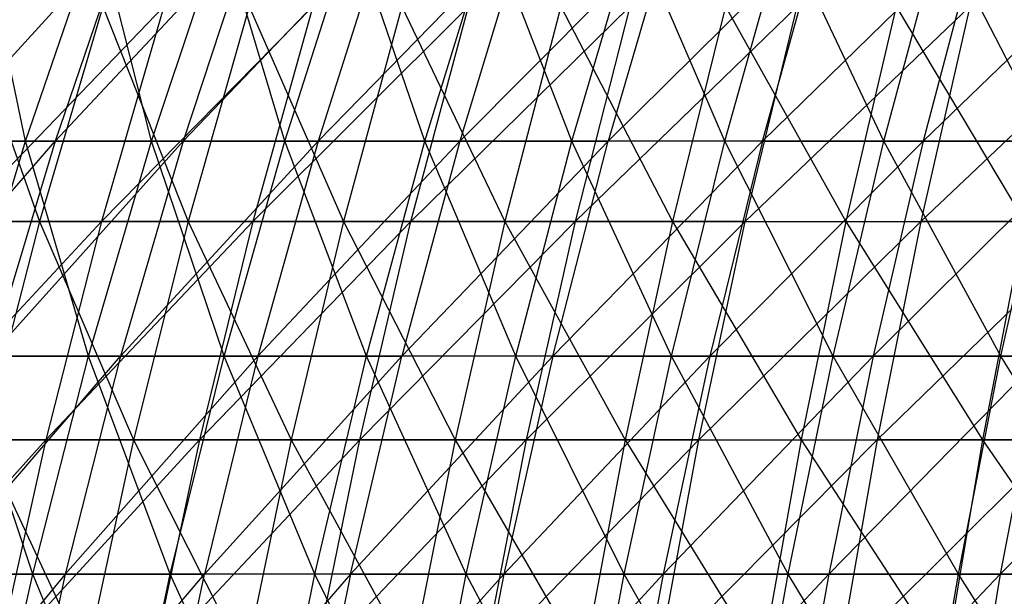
# Model space of a CAD drawing. Extents: x -125 to 125, y -143 to 0.
# Tile 191 of 256: x -42 to -31, y -66 to -60. Entities that reach past the tile are written whole.
import ezdxf

# ---------------------------------------------------------------- set-up
doc = ezdxf.new("R2010")
doc.units = 0
doc.header["$LTSCALE"] = 25.4
doc.layers.get('0').update_dxf_attribs({"linetype": 'CONTINUOUS'})

# ---------------------------------------------------------------- blocks, each defined once
blk = doc.blocks.new('NL2500027000_STL_3')
at = {"color": 0}
for p, q in [((-43.079, -61.081, -29.114), (-40.986, -58.784, -30.385)), ((-43.079, -61.081, -29.114), (-40.986, -58.784, -30.385)), ((-42.092, -61.081, 30.524), (-42.571, -58.784, 28.122)), ((-42.092, -61.081, 30.524), (-42.571, -58.784, 28.122)), ((-42.092, -61.081, 30.524), (-41.304, -58.784, 29.952)), ((-42.092, -61.081, 30.524), (-41.304, -58.784, 29.952)), ((-40.986, -58.784, -30.385), (-41.768, -61.081, -30.965)), ((-41.768, -61.081, -30.965), (-39.622, -58.784, -32.144)), ((-40.986, -58.784, -30.385), (-41.768, -61.081, -30.965)), ((-41.768, -61.081, -30.965), (-39.622, -58.784, -32.144)), ((-40.72, -61.081, 32.331), (-41.304, -58.784, 29.952)), ((-40.72, -61.081, 32.331), (-41.304, -58.784, 29.952)), ((-40.72, -61.081, 32.331), (-39.958, -58.784, 31.726)), ((-40.72, -61.081, 32.331), (-39.958, -58.784, 31.726)), ((-39.622, -58.784, -32.144), (-40.378, -61.081, -32.757)), ((-40.378, -61.081, -32.757), (-38.182, -58.784, -33.842)), ((-39.622, -58.784, -32.144), (-40.378, -61.081, -32.757)), ((-40.378, -61.081, -32.757), (-38.182, -58.784, -33.842)), ((-39.271, -61.081, 34.076), (-39.958, -58.784, 31.726)), ((-39.271, -61.081, 34.076), (-39.958, -58.784, 31.726)), ((-39.271, -61.081, 34.076), (-38.536, -58.784, 33.438)), ((-39.271, -61.081, 34.076), (-38.536, -58.784, 33.438)), ((-38.182, -58.784, -33.842), (-38.911, -61.081, -34.488)), ((-38.911, -61.081, -34.488), (-36.67, -58.784, -35.475)), ((-38.182, -58.784, -33.842), (-38.911, -61.081, -34.488)), ((-38.911, -61.081, -34.488), (-36.67, -58.784, -35.475)), ((-37.748, -61.081, 35.757), (-38.536, -58.784, 33.438)), ((-37.748, -61.081, 35.757), (-38.536, -58.784, 33.438)), ((-37.748, -61.081, 35.757), (-37.041, -58.784, 35.087)), ((-37.748, -61.081, 35.757), (-37.041, -58.784, 35.087)), ((-35.087, -58.784, -37.041), (-37.369, -61.081, -36.152)), ((-36.67, -58.784, -35.475), (-37.369, -61.081, -36.152)), ((-35.087, -58.784, -37.041), (-37.369, -61.081, -36.152)), ((-36.67, -58.784, -35.475), (-37.369, -61.081, -36.152)), ((-36.152, -61.081, 37.369), (-37.041, -58.784, 35.087)), ((-36.152, -61.081, 37.369), (-37.041, -58.784, 35.087)), ((-36.152, -61.081, 37.369), (-35.475, -58.784, 36.67)), ((-36.152, -61.081, 37.369), (-35.475, -58.784, 36.67)), ((-35.087, -58.784, -37.041), (-35.757, -61.081, -37.748)), ((-35.757, -61.081, -37.748), (-33.438, -58.784, -38.536)), ((-35.087, -58.784, -37.041), (-35.757, -61.081, -37.748)), ((-35.757, -61.081, -37.748), (-33.438, -58.784, -38.536)), ((-34.488, -61.081, 38.911), (-35.475, -58.784, 36.67)), ((-34.488, -61.081, 38.911), (-35.475, -58.784, 36.67)), ((-34.488, -61.081, 38.911), (-33.842, -58.784, 38.182)), ((-34.488, -61.081, 38.911), (-33.842, -58.784, 38.182)), ((-31.726, -58.784, -39.958), (-34.076, -61.081, -39.271)), ((-34.076, -61.081, -39.271), (-33.438, -58.784, -38.536)), ((-34.076, -61.081, -39.271), (-33.438, -58.784, -38.536)), ((-31.726, -58.784, -39.958), (-34.076, -61.081, -39.271)), ((-32.757, -61.081, 40.378), (-33.842, -58.784, 38.182)), ((-32.757, -61.081, 40.378), (-33.842, -58.784, 38.182)), ((-32.757, -61.081, 40.378), (-32.144, -58.784, 39.622)), ((-32.757, -61.081, 40.378), (-32.144, -58.784, 39.622)), ((-31.726, -58.784, -39.958), (-32.331, -61.081, -40.72)), ((-32.331, -61.081, -40.72), (-29.952, -58.784, -41.304)), ((-31.726, -58.784, -39.958), (-32.331, -61.081, -40.72)), ((-32.331, -61.081, -40.72), (-29.952, -58.784, -41.304)), ((-30.965, -61.081, 41.768), (-32.144, -58.784, 39.622)), ((-30.965, -61.081, 41.768), (-32.144, -58.784, 39.622)), ((-40.586, -59.617, -37.574), (-42.839, -61.953, -36.429)), ((-40.586, -59.617, -37.574), (-42.839, -61.953, -36.429)), ((-42.766, -59.617, 35.072), (-41.94, -61.953, 37.46)), ((-42.766, -59.617, 35.072), (-41.94, -61.953, 37.46)), ((-41.25, -59.617, 36.843), (-41.94, -61.953, 37.46)), ((-41.25, -59.617, 36.843), (-41.94, -61.953, 37.46)), ((-40.586, -59.617, -37.574), (-41.265, -61.953, -38.202)), ((-38.966, -59.617, -39.251), (-41.265, -61.953, -38.202)), ((-40.586, -59.617, -37.574), (-41.265, -61.953, -38.202)), ((-38.966, -59.617, -39.251), (-41.265, -61.953, -38.202)), ((-41.25, -59.617, 36.843), (-40.323, -61.953, 39.195)), ((-41.25, -59.617, 36.843), (-40.323, -61.953, 39.195)), ((-39.66, -59.617, 38.55), (-40.323, -61.953, 39.195)), ((-39.66, -59.617, 38.55), (-40.323, -61.953, 39.195)), ((-39.66, -59.617, 38.55), (-38.635, -61.953, 40.86)), ((-39.66, -59.617, 38.55), (-38.635, -61.953, 40.86)), ((-38.966, -59.617, -39.251), (-39.618, -61.953, -39.908)), ((-37.276, -59.617, -40.859), (-39.618, -61.953, -39.908)), ((-38.966, -59.617, -39.251), (-39.618, -61.953, -39.908)), ((-37.276, -59.617, -40.859), (-39.618, -61.953, -39.908)), ((-37.999, -59.617, 40.187), (-38.635, -61.953, 40.86)), ((-37.999, -59.617, 40.187), (-38.635, -61.953, 40.86)), ((-37.999, -59.617, 40.187), (-36.878, -61.953, 42.452)), ((-37.999, -59.617, 40.187), (-36.878, -61.953, 42.452)), ((-35.521, -59.617, -42.394), (-37.9, -61.953, -41.543)), ((-37.9, -61.953, -41.543), (-37.276, -59.617, -40.859)), ((-35.521, -59.617, -42.394), (-37.9, -61.953, -41.543)), ((-37.9, -61.953, -41.543), (-37.276, -59.617, -40.859)), ((-36.271, -59.617, 41.753), (-36.878, -61.953, 42.452)), ((-36.271, -59.617, 41.753), (-36.878, -61.953, 42.452)), ((-36.271, -59.617, 41.753), (-35.056, -61.953, 43.969)), ((-36.271, -59.617, 41.753), (-35.056, -61.953, 43.969)), ((-35.521, -59.617, -42.394), (-36.115, -61.953, -43.104)), ((-33.702, -59.617, -43.854), (-36.115, -61.953, -43.104)), ((-35.521, -59.617, -42.394), (-36.115, -61.953, -43.104)), ((-33.702, -59.617, -43.854), (-36.115, -61.953, -43.104)), ((-34.479, -59.617, 43.245), (-35.056, -61.953, 43.969)), ((-34.479, -59.617, 43.245), (-35.056, -61.953, 43.969)), ((-34.479, -59.617, 43.245), (-33.171, -61.953, 45.408)), ((-34.479, -59.617, 43.245), (-33.171, -61.953, 45.408)), ((-34.266, -61.953, -44.588), (-33.702, -59.617, -43.854)), ((-31.823, -59.617, -45.236), (-34.266, -61.953, -44.588)), ((-31.823, -59.617, -45.236), (-34.266, -61.953, -44.588)), ((-34.266, -61.953, -44.588), (-33.702, -59.617, -43.854)), ((-32.625, -59.617, 44.66), (-33.171, -61.953, 45.408)), ((-32.625, -59.617, 44.66), (-33.171, -61.953, 45.408)), ((-32.625, -59.617, 44.66), (-31.228, -61.953, 46.766)), ((-32.625, -59.617, 44.66), (-31.228, -61.953, 46.766)), ((-31.823, -59.617, -45.236), (-32.356, -61.953, -45.993)), ((-31.823, -59.617, -45.236), (-32.356, -61.953, -45.993)), ((-29.888, -59.617, -46.537), (-32.356, -61.953, -45.993)), ((-29.888, -59.617, -46.537), (-32.356, -61.953, -45.993)), ((-43.804, -63.417, -29.604), (-41.768, -61.081, -30.965)), ((-43.804, -63.417, -29.604), (-41.768, -61.081, -30.965)), ((-42.092, -61.081, 30.524), (-43.383, -61.081, 28.659)), ((-42.092, -61.081, 30.524), (-43.383, -61.081, 28.659)), ((-43.079, -61.081, -29.114), (-41.768, -61.081, -30.965)), ((-43.079, -61.081, -29.114), (-41.768, -61.081, -30.965)), ((-42.8, -63.417, 31.038), (-42.092, -61.081, 30.524)), ((-42.8, -63.417, 31.038), (-42.092, -61.081, 30.524)), ((-41.768, -61.081, -30.965), (-42.471, -63.417, -31.486)), ((-42.471, -63.417, -31.486), (-40.378, -61.081, -32.757)), ((-41.768, -61.081, -30.965), (-42.471, -63.417, -31.486)), ((-42.471, -63.417, -31.486), (-40.378, -61.081, -32.757)), ((-40.72, -61.081, 32.331), (-42.092, -61.081, 30.524)), ((-40.72, -61.081, 32.331), (-42.092, -61.081, 30.524)), ((-41.406, -63.417, 32.875), (-42.092, -61.081, 30.524)), ((-41.406, -63.417, 32.875), (-42.092, -61.081, 30.524)), ((-41.768, -61.081, -30.965), (-40.378, -61.081, -32.757)), ((-41.768, -61.081, -30.965), (-40.378, -61.081, -32.757)), ((-41.406, -63.417, 32.875), (-40.72, -61.081, 32.331)), ((-41.406, -63.417, 32.875), (-40.72, -61.081, 32.331)), ((-40.378, -61.081, -32.757), (-41.057, -63.417, -33.309)), ((-41.057, -63.417, -33.309), (-38.911, -61.081, -34.488)), ((-40.378, -61.081, -32.757), (-41.057, -63.417, -33.309)), ((-41.057, -63.417, -33.309), (-38.911, -61.081, -34.488)), ((-39.271, -61.081, 34.076), (-40.72, -61.081, 32.331)), ((-39.271, -61.081, 34.076), (-40.72, -61.081, 32.331)), ((-39.932, -63.417, 34.65), (-40.72, -61.081, 32.331)), ((-39.932, -63.417, 34.65), (-40.72, -61.081, 32.331)), ((-40.378, -61.081, -32.757), (-38.911, -61.081, -34.488)), ((-40.378, -61.081, -32.757), (-38.911, -61.081, -34.488)), ((-39.932, -63.417, 34.65), (-39.271, -61.081, 34.076)), ((-39.932, -63.417, 34.65), (-39.271, -61.081, 34.076)), ((-37.369, -61.081, -36.152), (-39.565, -63.417, -35.068)), ((-38.911, -61.081, -34.488), (-39.565, -63.417, -35.068)), ((-37.369, -61.081, -36.152), (-39.565, -63.417, -35.068)), ((-38.911, -61.081, -34.488), (-39.565, -63.417, -35.068)), ((-37.748, -61.081, 35.757), (-39.271, -61.081, 34.076)), ((-37.748, -61.081, 35.757), (-39.271, -61.081, 34.076)), ((-38.383, -63.417, 36.359), (-39.271, -61.081, 34.076)), ((-38.383, -63.417, 36.359), (-39.271, -61.081, 34.076)), ((-38.911, -61.081, -34.488), (-37.369, -61.081, -36.152)), ((-38.911, -61.081, -34.488), (-37.369, -61.081, -36.152)), ((-38.383, -63.417, 36.359), (-37.748, -61.081, 35.757)), ((-38.383, -63.417, 36.359), (-37.748, -61.081, 35.757)), ((-37.369, -61.081, -36.152), (-37.998, -63.417, -36.761)), ((-37.998, -63.417, -36.761), (-35.757, -61.081, -37.748)), ((-37.369, -61.081, -36.152), (-37.998, -63.417, -36.761)), ((-37.998, -63.417, -36.761), (-35.757, -61.081, -37.748)), ((-36.152, -61.081, 37.369), (-37.748, -61.081, 35.757)), ((-36.152, -61.081, 37.369), (-37.748, -61.081, 35.757)), ((-36.761, -63.417, 37.998), (-37.748, -61.081, 35.757)), ((-36.761, -63.417, 37.998), (-37.748, -61.081, 35.757)), ((-37.369, -61.081, -36.152), (-35.757, -61.081, -37.748)), ((-37.369, -61.081, -36.152), (-35.757, -61.081, -37.748)), ((-36.761, -63.417, 37.998), (-36.152, -61.081, 37.369)), ((-36.761, -63.417, 37.998), (-36.152, -61.081, 37.369)), ((-34.076, -61.081, -39.271), (-36.359, -63.417, -38.383)), ((-36.359, -63.417, -38.383), (-35.757, -61.081, -37.748)), ((-36.359, -63.417, -38.383), (-35.757, -61.081, -37.748)), ((-34.076, -61.081, -39.271), (-36.359, -63.417, -38.383)), ((-34.488, -61.081, 38.911), (-36.152, -61.081, 37.369)), ((-34.488, -61.081, 38.911), (-36.152, -61.081, 37.369)), ((-35.068, -63.417, 39.565), (-36.152, -61.081, 37.369)), ((-35.068, -63.417, 39.565), (-36.152, -61.081, 37.369)), ((-34.076, -61.081, -39.271), (-35.757, -61.081, -37.748)), ((-34.076, -61.081, -39.271), (-35.757, -61.081, -37.748)), ((-35.068, -63.417, 39.565), (-34.488, -61.081, 38.911)), ((-35.068, -63.417, 39.565), (-34.488, -61.081, 38.911)), ((-34.076, -61.081, -39.271), (-34.65, -63.417, -39.932)), ((-34.65, -63.417, -39.932), (-32.331, -61.081, -40.72)), ((-34.076, -61.081, -39.271), (-34.65, -63.417, -39.932)), ((-34.65, -63.417, -39.932), (-32.331, -61.081, -40.72)), ((-32.757, -61.081, 40.378), (-34.488, -61.081, 38.911)), ((-32.757, -61.081, 40.378), (-34.488, -61.081, 38.911)), ((-33.309, -63.417, 41.057), (-34.488, -61.081, 38.911)), ((-33.309, -63.417, 41.057), (-34.488, -61.081, 38.911)), ((-34.076, -61.081, -39.271), (-32.331, -61.081, -40.72)), ((-34.076, -61.081, -39.271), (-32.331, -61.081, -40.72)), ((-33.309, -63.417, 41.057), (-32.757, -61.081, 40.378)), ((-33.309, -63.417, 41.057), (-32.757, -61.081, 40.378)), ((-32.331, -61.081, -40.72), (-32.875, -63.417, -41.406)), ((-32.875, -63.417, -41.406), (-30.524, -61.081, -42.092)), ((-32.331, -61.081, -40.72), (-32.875, -63.417, -41.406)), ((-32.875, -63.417, -41.406), (-30.524, -61.081, -42.092)), ((-30.965, -61.081, 41.768), (-32.757, -61.081, 40.378)), ((-30.965, -61.081, 41.768), (-32.757, -61.081, 40.378)), ((-31.486, -63.417, 42.471), (-32.757, -61.081, 40.378)), ((-31.486, -63.417, 42.471), (-32.757, -61.081, 40.378)), ((-32.331, -61.081, -40.72), (-30.524, -61.081, -42.092)), ((-32.331, -61.081, -40.72), (-30.524, -61.081, -42.092)), ((-31.486, -63.417, 42.471), (-30.965, -61.081, 41.768)), ((-31.486, -63.417, 42.471), (-30.965, -61.081, 41.768)), ((-43.482, -61.953, 35.659), (-41.94, -61.953, 37.46)), ((-43.482, -61.953, 35.659), (-41.94, -61.953, 37.46)), ((-41.265, -61.953, -38.202), (-43.469, -64.327, -36.965)), ((-41.265, -61.953, -38.202), (-43.469, -64.327, -36.965)), ((-41.265, -61.953, -38.202), (-42.839, -61.953, -36.429)), ((-41.265, -61.953, -38.202), (-42.839, -61.953, -36.429)), ((-41.94, -61.953, 37.46), (-42.557, -64.327, 38.011)), ((-41.94, -61.953, 37.46), (-42.557, -64.327, 38.011)), ((-41.94, -61.953, 37.46), (-40.323, -61.953, 39.195)), ((-41.94, -61.953, 37.46), (-40.323, -61.953, 39.195)), ((-41.94, -61.953, 37.46), (-40.916, -64.327, 39.771)), ((-41.94, -61.953, 37.46), (-40.916, -64.327, 39.771)), ((-41.265, -61.953, -38.202), (-41.872, -64.327, -38.764)), ((-39.618, -61.953, -39.908), (-41.872, -64.327, -38.764)), ((-41.265, -61.953, -38.202), (-41.872, -64.327, -38.764)), ((-39.618, -61.953, -39.908), (-41.872, -64.327, -38.764)), ((-39.618, -61.953, -39.908), (-41.265, -61.953, -38.202)), ((-39.618, -61.953, -39.908), (-41.265, -61.953, -38.202)), ((-40.323, -61.953, 39.195), (-40.916, -64.327, 39.771)), ((-40.323, -61.953, 39.195), (-40.916, -64.327, 39.771)), ((-40.323, -61.953, 39.195), (-38.635, -61.953, 40.86)), ((-40.323, -61.953, 39.195), (-38.635, -61.953, 40.86)), ((-40.323, -61.953, 39.195), (-39.203, -64.327, 41.461)), ((-40.323, -61.953, 39.195), (-39.203, -64.327, 41.461)), ((-39.618, -61.953, -39.908), (-40.2, -64.327, -40.495)), ((-37.9, -61.953, -41.543), (-40.2, -64.327, -40.495)), ((-39.618, -61.953, -39.908), (-40.2, -64.327, -40.495)), ((-37.9, -61.953, -41.543), (-40.2, -64.327, -40.495)), ((-37.9, -61.953, -41.543), (-39.618, -61.953, -39.908)), ((-37.9, -61.953, -41.543), (-39.618, -61.953, -39.908)), ((-38.635, -61.953, 40.86), (-39.203, -64.327, 41.461)), ((-38.635, -61.953, 40.86), (-39.203, -64.327, 41.461)), ((-38.635, -61.953, 40.86), (-36.878, -61.953, 42.452)), ((-38.635, -61.953, 40.86), (-36.878, -61.953, 42.452)), ((-38.635, -61.953, 40.86), (-37.421, -64.327, 43.076)), ((-38.635, -61.953, 40.86), (-37.421, -64.327, 43.076)), ((-36.115, -61.953, -43.104), (-38.457, -64.327, -42.154)), ((-38.457, -64.327, -42.154), (-37.9, -61.953, -41.543)), ((-36.115, -61.953, -43.104), (-38.457, -64.327, -42.154)), ((-38.457, -64.327, -42.154), (-37.9, -61.953, -41.543)), ((-36.115, -61.953, -43.104), (-37.9, -61.953, -41.543)), ((-36.115, -61.953, -43.104), (-37.9, -61.953, -41.543)), ((-36.878, -61.953, 42.452), (-37.421, -64.327, 43.076)), ((-36.878, -61.953, 42.452), (-37.421, -64.327, 43.076)), ((-36.878, -61.953, 42.452), (-35.056, -61.953, 43.969)), ((-36.878, -61.953, 42.452), (-35.056, -61.953, 43.969)), ((-36.878, -61.953, 42.452), (-35.572, -64.327, 44.616)), ((-36.878, -61.953, 42.452), (-35.572, -64.327, 44.616)), ((-36.115, -61.953, -43.104), (-36.646, -64.327, -43.737)), ((-34.266, -61.953, -44.588), (-36.646, -64.327, -43.737)), ((-36.115, -61.953, -43.104), (-36.646, -64.327, -43.737)), ((-34.266, -61.953, -44.588), (-36.646, -64.327, -43.737)), ((-34.266, -61.953, -44.588), (-36.115, -61.953, -43.104)), ((-34.266, -61.953, -44.588), (-36.115, -61.953, -43.104)), ((-35.056, -61.953, 43.969), (-35.572, -64.327, 44.616)), ((-35.056, -61.953, 43.969), (-35.572, -64.327, 44.616)), ((-35.056, -61.953, 43.969), (-33.171, -61.953, 45.408)), ((-35.056, -61.953, 43.969), (-33.171, -61.953, 45.408)), ((-35.056, -61.953, 43.969), (-33.659, -64.327, 46.076)), ((-35.056, -61.953, 43.969), (-33.659, -64.327, 46.076)), ((-34.77, -64.327, -45.243), (-34.266, -61.953, -44.588)), ((-32.356, -61.953, -45.993), (-34.77, -64.327, -45.243)), ((-32.356, -61.953, -45.993), (-34.77, -64.327, -45.243)), ((-34.77, -64.327, -45.243), (-34.266, -61.953, -44.588)), ((-34.266, -61.953, -44.588), (-32.356, -61.953, -45.993)), ((-34.266, -61.953, -44.588), (-32.356, -61.953, -45.993)), ((-33.171, -61.953, 45.408), (-33.659, -64.327, 46.076)), ((-33.171, -61.953, 45.408), (-33.659, -64.327, 46.076)), ((-33.171, -61.953, 45.408), (-31.228, -61.953, 46.766)), ((-33.171, -61.953, 45.408), (-31.228, -61.953, 46.766)), ((-33.171, -61.953, 45.408), (-31.687, -64.327, 47.454)), ((-33.171, -61.953, 45.408), (-31.687, -64.327, 47.454)), ((-32.356, -61.953, -45.993), (-32.831, -64.327, -46.669)), ((-32.356, -61.953, -45.993), (-32.831, -64.327, -46.669)), ((-30.388, -61.953, -47.316), (-32.831, -64.327, -46.669)), ((-30.388, -61.953, -47.316), (-32.831, -64.327, -46.669)), ((-30.388, -61.953, -47.316), (-32.356, -61.953, -45.993)), ((-30.388, -61.953, -47.316), (-32.356, -61.953, -45.993)), ((-31.228, -61.953, 46.766), (-31.687, -64.327, 47.454)), ((-31.228, -61.953, 46.766), (-31.687, -64.327, 47.454)), ((-43.094, -65.788, -31.948), (-41.057, -63.417, -33.309)), ((-43.094, -65.788, -31.948), (-41.057, -63.417, -33.309)), ((-41.406, -63.417, 32.875), (-42.8, -63.417, 31.038)), ((-41.406, -63.417, 32.875), (-42.8, -63.417, 31.038)), ((-42.013, -65.788, 33.357), (-42.8, -63.417, 31.038)), ((-42.013, -65.788, 33.357), (-42.8, -63.417, 31.038)), ((-42.471, -63.417, -31.486), (-41.057, -63.417, -33.309)), ((-42.471, -63.417, -31.486), (-41.057, -63.417, -33.309)), ((-42.013, -65.788, 33.357), (-41.406, -63.417, 32.875)), ((-42.013, -65.788, 33.357), (-41.406, -63.417, 32.875)), ((-39.565, -63.417, -35.068), (-41.66, -65.788, -33.798)), ((-41.057, -63.417, -33.309), (-41.66, -65.788, -33.798)), ((-39.565, -63.417, -35.068), (-41.66, -65.788, -33.798)), ((-41.057, -63.417, -33.309), (-41.66, -65.788, -33.798)), ((-39.932, -63.417, 34.65), (-41.406, -63.417, 32.875)), ((-39.932, -63.417, 34.65), (-41.406, -63.417, 32.875)), ((-40.518, -65.788, 35.158), (-41.406, -63.417, 32.875)), ((-40.518, -65.788, 35.158), (-41.406, -63.417, 32.875)), ((-41.057, -63.417, -33.309), (-39.565, -63.417, -35.068)), ((-41.057, -63.417, -33.309), (-39.565, -63.417, -35.068)), ((-40.518, -65.788, 35.158), (-39.932, -63.417, 34.65)), ((-40.518, -65.788, 35.158), (-39.932, -63.417, 34.65)), ((-39.565, -63.417, -35.068), (-40.146, -65.788, -35.583)), ((-40.146, -65.788, -35.583), (-37.998, -63.417, -36.761)), ((-39.565, -63.417, -35.068), (-40.146, -65.788, -35.583)), ((-40.146, -65.788, -35.583), (-37.998, -63.417, -36.761)), ((-38.383, -63.417, 36.359), (-39.932, -63.417, 34.65)), ((-38.383, -63.417, 36.359), (-39.932, -63.417, 34.65)), ((-38.946, -65.788, 36.892), (-39.932, -63.417, 34.65)), ((-38.946, -65.788, 36.892), (-39.932, -63.417, 34.65)), ((-39.565, -63.417, -35.068), (-37.998, -63.417, -36.761)), ((-39.565, -63.417, -35.068), (-37.998, -63.417, -36.761)), ((-38.946, -65.788, 36.892), (-38.383, -63.417, 36.359)), ((-38.946, -65.788, 36.892), (-38.383, -63.417, 36.359)), ((-36.359, -63.417, -38.383), (-38.556, -65.788, -37.3)), ((-38.556, -65.788, -37.3), (-37.998, -63.417, -36.761)), ((-38.556, -65.788, -37.3), (-37.998, -63.417, -36.761)), ((-36.359, -63.417, -38.383), (-38.556, -65.788, -37.3)), ((-36.761, -63.417, 37.998), (-38.383, -63.417, 36.359)), ((-36.761, -63.417, 37.998), (-38.383, -63.417, 36.359)), ((-37.3, -65.788, 38.556), (-38.383, -63.417, 36.359)), ((-37.3, -65.788, 38.556), (-38.383, -63.417, 36.359)), ((-36.359, -63.417, -38.383), (-37.998, -63.417, -36.761)), ((-36.359, -63.417, -38.383), (-37.998, -63.417, -36.761)), ((-37.3, -65.788, 38.556), (-36.761, -63.417, 37.998)), ((-37.3, -65.788, 38.556), (-36.761, -63.417, 37.998)), ((-36.359, -63.417, -38.383), (-36.892, -65.788, -38.946)), ((-36.892, -65.788, -38.946), (-34.65, -63.417, -39.932)), ((-36.359, -63.417, -38.383), (-36.892, -65.788, -38.946)), ((-36.892, -65.788, -38.946), (-34.65, -63.417, -39.932)), ((-35.068, -63.417, 39.565), (-36.761, -63.417, 37.998)), ((-35.068, -63.417, 39.565), (-36.761, -63.417, 37.998)), ((-35.583, -65.788, 40.146), (-36.761, -63.417, 37.998)), ((-35.583, -65.788, 40.146), (-36.761, -63.417, 37.998)), ((-36.359, -63.417, -38.383), (-34.65, -63.417, -39.932)), ((-36.359, -63.417, -38.383), (-34.65, -63.417, -39.932)), ((-35.583, -65.788, 40.146), (-35.068, -63.417, 39.565)), ((-35.583, -65.788, 40.146), (-35.068, -63.417, 39.565)), ((-34.65, -63.417, -39.932), (-35.158, -65.788, -40.518)), ((-35.158, -65.788, -40.518), (-32.875, -63.417, -41.406)), ((-34.65, -63.417, -39.932), (-35.158, -65.788, -40.518)), ((-35.158, -65.788, -40.518), (-32.875, -63.417, -41.406)), ((-33.309, -63.417, 41.057), (-35.068, -63.417, 39.565)), ((-33.309, -63.417, 41.057), (-35.068, -63.417, 39.565)), ((-33.798, -65.788, 41.66), (-35.068, -63.417, 39.565)), ((-33.798, -65.788, 41.66), (-35.068, -63.417, 39.565)), ((-34.65, -63.417, -39.932), (-32.875, -63.417, -41.406)), ((-34.65, -63.417, -39.932), (-32.875, -63.417, -41.406)), ((-33.798, -65.788, 41.66), (-33.309, -63.417, 41.057)), ((-33.798, -65.788, 41.66), (-33.309, -63.417, 41.057)), ((-32.875, -63.417, -41.406), (-33.357, -65.788, -42.013)), ((-33.357, -65.788, -42.013), (-31.038, -63.417, -42.8)), ((-32.875, -63.417, -41.406), (-33.357, -65.788, -42.013)), ((-33.357, -65.788, -42.013), (-31.038, -63.417, -42.8)), ((-31.486, -63.417, 42.471), (-33.309, -63.417, 41.057)), ((-31.486, -63.417, 42.471), (-33.309, -63.417, 41.057)), ((-31.948, -65.788, 43.094), (-33.309, -63.417, 41.057)), ((-31.948, -65.788, 43.094), (-33.309, -63.417, 41.057)), ((-32.875, -63.417, -41.406), (-31.038, -63.417, -42.8)), ((-32.875, -63.417, -41.406), (-31.038, -63.417, -42.8)), ((-31.948, -65.788, 43.094), (-31.486, -63.417, 42.471)), ((-31.948, -65.788, 43.094), (-31.486, -63.417, 42.471)), ((-31.038, -63.417, -42.8), (-31.493, -65.788, -43.428)), ((-31.493, -65.788, -43.428), (-29.141, -63.417, -44.113)), ((-31.038, -63.417, -42.8), (-31.493, -65.788, -43.428)), ((-31.493, -65.788, -43.428), (-29.141, -63.417, -44.113)), ((-29.604, -63.417, 43.804), (-31.486, -63.417, 42.471)), ((-29.604, -63.417, 43.804), (-31.486, -63.417, 42.471)), ((-30.038, -65.788, 44.447), (-31.486, -63.417, 42.471)), ((-30.038, -65.788, 44.447), (-31.486, -63.417, 42.471)), ((-41.872, -64.327, -38.764), (-44.022, -66.732, -37.435)), ((-41.872, -64.327, -38.764), (-44.022, -66.732, -37.435)), ((-41.872, -64.327, -38.764), (-43.469, -64.327, -36.965)), ((-41.872, -64.327, -38.764), (-43.469, -64.327, -36.965)), ((-42.557, -64.327, 38.011), (-40.916, -64.327, 39.771)), ((-42.557, -64.327, 38.011), (-40.916, -64.327, 39.771)), ((-42.557, -64.327, 38.011), (-41.438, -66.732, 40.278)), ((-42.557, -64.327, 38.011), (-41.438, -66.732, 40.278)), ((-41.872, -64.327, -38.764), (-42.405, -66.732, -39.258)), ((-40.2, -64.327, -40.495), (-42.405, -66.732, -39.258)), ((-41.872, -64.327, -38.764), (-42.405, -66.732, -39.258)), ((-40.2, -64.327, -40.495), (-42.405, -66.732, -39.258)), ((-40.2, -64.327, -40.495), (-41.872, -64.327, -38.764)), ((-40.2, -64.327, -40.495), (-41.872, -64.327, -38.764)), ((-40.916, -64.327, 39.771), (-41.438, -66.732, 40.278)), ((-40.916, -64.327, 39.771), (-41.438, -66.732, 40.278)), ((-40.916, -64.327, 39.771), (-39.203, -64.327, 41.461)), ((-40.916, -64.327, 39.771), (-39.203, -64.327, 41.461)), ((-40.916, -64.327, 39.771), (-39.703, -66.732, 41.989)), ((-40.916, -64.327, 39.771), (-39.703, -66.732, 41.989)), ((-40.2, -64.327, -40.495), (-40.712, -66.732, -41.011)), ((-38.457, -64.327, -42.154), (-40.712, -66.732, -41.011)), ((-40.2, -64.327, -40.495), (-40.712, -66.732, -41.011)), ((-38.457, -64.327, -42.154), (-40.712, -66.732, -41.011)), ((-38.457, -64.327, -42.154), (-40.2, -64.327, -40.495)), ((-38.457, -64.327, -42.154), (-40.2, -64.327, -40.495)), ((-39.203, -64.327, 41.461), (-39.703, -66.732, 41.989)), ((-39.203, -64.327, 41.461), (-39.703, -66.732, 41.989)), ((-39.203, -64.327, 41.461), (-37.421, -64.327, 43.076)), ((-39.203, -64.327, 41.461), (-37.421, -64.327, 43.076)), ((-39.203, -64.327, 41.461), (-37.897, -66.732, 43.625)), ((-39.203, -64.327, 41.461), (-37.897, -66.732, 43.625)), ((-36.646, -64.327, -43.737), (-38.947, -66.732, -42.691)), ((-38.947, -66.732, -42.691), (-38.457, -64.327, -42.154)), ((-36.646, -64.327, -43.737), (-38.947, -66.732, -42.691)), ((-38.947, -66.732, -42.691), (-38.457, -64.327, -42.154)), ((-36.646, -64.327, -43.737), (-38.457, -64.327, -42.154)), ((-36.646, -64.327, -43.737), (-38.457, -64.327, -42.154)), ((-37.421, -64.327, 43.076), (-37.897, -66.732, 43.625)), ((-37.421, -64.327, 43.076), (-37.897, -66.732, 43.625)), ((-37.421, -64.327, 43.076), (-35.572, -64.327, 44.616)), ((-37.421, -64.327, 43.076), (-35.572, -64.327, 44.616)), ((-37.421, -64.327, 43.076), (-36.025, -66.732, 45.184)), ((-37.421, -64.327, 43.076), (-36.025, -66.732, 45.184)), ((-36.646, -64.327, -43.737), (-37.113, -66.732, -44.294)), ((-34.77, -64.327, -45.243), (-37.113, -66.732, -44.294)), ((-36.646, -64.327, -43.737), (-37.113, -66.732, -44.294)), ((-34.77, -64.327, -45.243), (-37.113, -66.732, -44.294)), ((-34.77, -64.327, -45.243), (-36.646, -64.327, -43.737)), ((-34.77, -64.327, -45.243), (-36.646, -64.327, -43.737)), ((-35.572, -64.327, 44.616), (-36.025, -66.732, 45.184)), ((-35.572, -64.327, 44.616), (-36.025, -66.732, 45.184)), ((-35.572, -64.327, 44.616), (-33.659, -64.327, 46.076)), ((-35.572, -64.327, 44.616), (-33.659, -64.327, 46.076)), ((-35.572, -64.327, 44.616), (-34.088, -66.732, 46.662)), ((-35.572, -64.327, 44.616), (-34.088, -66.732, 46.662)), ((-35.213, -66.732, -45.82), (-34.77, -64.327, -45.243)), ((-32.831, -64.327, -46.669), (-35.213, -66.732, -45.82)), ((-32.831, -64.327, -46.669), (-35.213, -66.732, -45.82)), ((-35.213, -66.732, -45.82), (-34.77, -64.327, -45.243)), ((-34.77, -64.327, -45.243), (-32.831, -64.327, -46.669)), ((-34.77, -64.327, -45.243), (-32.831, -64.327, -46.669)), ((-33.659, -64.327, 46.076), (-34.088, -66.732, 46.662)), ((-33.659, -64.327, 46.076), (-34.088, -66.732, 46.662)), ((-33.659, -64.327, 46.076), (-31.687, -64.327, 47.454)), ((-33.659, -64.327, 46.076), (-31.687, -64.327, 47.454)), ((-33.659, -64.327, 46.076), (-32.09, -66.732, 48.058)), ((-33.659, -64.327, 46.076), (-32.09, -66.732, 48.058)), ((-32.831, -64.327, -46.669), (-33.25, -66.732, -47.263)), ((-32.831, -64.327, -46.669), (-33.25, -66.732, -47.263)), ((-30.835, -64.327, -48.011), (-33.25, -66.732, -47.263)), ((-30.835, -64.327, -48.011), (-33.25, -66.732, -47.263)), ((-30.835, -64.327, -48.011), (-32.831, -64.327, -46.669)), ((-30.835, -64.327, -48.011), (-32.831, -64.327, -46.669)), ((-31.687, -64.327, 47.454), (-32.09, -66.732, 48.058)), ((-31.687, -64.327, 47.454), (-32.09, -66.732, 48.058)), ((-31.687, -64.327, 47.454), (-29.658, -64.327, 48.747)), ((-31.687, -64.327, 47.454), (-29.658, -64.327, 48.747)), ((-31.687, -64.327, 47.454), (-30.036, -66.732, 49.368)), ((-31.687, -64.327, 47.454), (-30.036, -66.732, 49.368)), ((-41.66, -65.788, -33.798), (-43.636, -68.189, -32.35)), ((-41.66, -65.788, -33.798), (-43.636, -68.189, -32.35)), ((-42.013, -65.788, 33.357), (-43.428, -65.788, 31.493)), ((-42.013, -65.788, 33.357), (-43.428, -65.788, 31.493)), ((-43.094, -65.788, -31.948), (-41.66, -65.788, -33.798)), ((-43.094, -65.788, -31.948), (-41.66, -65.788, -33.798)), ((-42.542, -68.189, 33.777), (-42.013, -65.788, 33.357)), ((-42.542, -68.189, 33.777), (-42.013, -65.788, 33.357)), ((-41.66, -65.788, -33.798), (-42.184, -68.189, -34.223)), ((-42.184, -68.189, -34.223), (-40.146, -65.788, -35.583)), ((-41.66, -65.788, -33.798), (-42.184, -68.189, -34.223)), ((-42.184, -68.189, -34.223), (-40.146, -65.788, -35.583)), ((-40.518, -65.788, 35.158), (-42.013, -65.788, 33.357)), ((-40.518, -65.788, 35.158), (-42.013, -65.788, 33.357)), ((-41.028, -68.189, 35.6), (-42.013, -65.788, 33.357)), ((-41.028, -68.189, 35.6), (-42.013, -65.788, 33.357)), ((-41.66, -65.788, -33.798), (-40.146, -65.788, -35.583)), ((-41.66, -65.788, -33.798), (-40.146, -65.788, -35.583)), ((-41.028, -68.189, 35.6), (-40.518, -65.788, 35.158)), ((-41.028, -68.189, 35.6), (-40.518, -65.788, 35.158)), ((-38.556, -65.788, -37.3), (-40.651, -68.189, -36.03)), ((-40.651, -68.189, -36.03), (-40.146, -65.788, -35.583)), ((-40.651, -68.189, -36.03), (-40.146, -65.788, -35.583)), ((-38.556, -65.788, -37.3), (-40.651, -68.189, -36.03)), ((-38.946, -65.788, 36.892), (-40.518, -65.788, 35.158)), ((-38.946, -65.788, 36.892), (-40.518, -65.788, 35.158)), ((-39.436, -68.189, 37.356), (-40.518, -65.788, 35.158)), ((-39.436, -68.189, 37.356), (-40.518, -65.788, 35.158)), ((-38.556, -65.788, -37.3), (-40.146, -65.788, -35.583)), ((-38.556, -65.788, -37.3), (-40.146, -65.788, -35.583)), ((-39.436, -68.189, 37.356), (-38.946, -65.788, 36.892)), ((-39.436, -68.189, 37.356), (-38.946, -65.788, 36.892)), ((-38.556, -65.788, -37.3), (-39.041, -68.189, -37.769)), ((-39.041, -68.189, -37.769), (-36.892, -65.788, -38.946)), ((-38.556, -65.788, -37.3), (-39.041, -68.189, -37.769)), ((-39.041, -68.189, -37.769), (-36.892, -65.788, -38.946)), ((-37.3, -65.788, 38.556), (-38.946, -65.788, 36.892)), ((-37.3, -65.788, 38.556), (-38.946, -65.788, 36.892)), ((-37.769, -68.189, 39.041), (-38.946, -65.788, 36.892)), ((-37.769, -68.189, 39.041), (-38.946, -65.788, 36.892)), ((-38.556, -65.788, -37.3), (-36.892, -65.788, -38.946)), ((-38.556, -65.788, -37.3), (-36.892, -65.788, -38.946)), ((-37.769, -68.189, 39.041), (-37.3, -65.788, 38.556)), ((-37.769, -68.189, 39.041), (-37.3, -65.788, 38.556)), ((-36.892, -65.788, -38.946), (-37.356, -68.189, -39.436)), ((-37.356, -68.189, -39.436), (-35.158, -65.788, -40.518)), ((-36.892, -65.788, -38.946), (-37.356, -68.189, -39.436)), ((-37.356, -68.189, -39.436), (-35.158, -65.788, -40.518)), ((-35.583, -65.788, 40.146), (-37.3, -65.788, 38.556)), ((-35.583, -65.788, 40.146), (-37.3, -65.788, 38.556)), ((-36.03, -68.189, 40.651), (-37.3, -65.788, 38.556)), ((-36.03, -68.189, 40.651), (-37.3, -65.788, 38.556)), ((-36.892, -65.788, -38.946), (-35.158, -65.788, -40.518)), ((-36.892, -65.788, -38.946), (-35.158, -65.788, -40.518)), ((-36.03, -68.189, 40.651), (-35.583, -65.788, 40.146)), ((-36.03, -68.189, 40.651), (-35.583, -65.788, 40.146)), ((-35.158, -65.788, -40.518), (-35.6, -68.189, -41.028)), ((-35.6, -68.189, -41.028), (-33.357, -65.788, -42.013)), ((-35.158, -65.788, -40.518), (-35.6, -68.189, -41.028)), ((-35.6, -68.189, -41.028), (-33.357, -65.788, -42.013)), ((-33.798, -65.788, 41.66), (-35.583, -65.788, 40.146)), ((-33.798, -65.788, 41.66), (-35.583, -65.788, 40.146)), ((-34.223, -68.189, 42.184), (-35.583, -65.788, 40.146)), ((-34.223, -68.189, 42.184), (-35.583, -65.788, 40.146)), ((-35.158, -65.788, -40.518), (-33.357, -65.788, -42.013)), ((-35.158, -65.788, -40.518), (-33.357, -65.788, -42.013)), ((-34.223, -68.189, 42.184), (-33.798, -65.788, 41.66)), ((-34.223, -68.189, 42.184), (-33.798, -65.788, 41.66)), ((-31.948, -65.788, 43.094), (-33.798, -65.788, 41.66)), ((-31.948, -65.788, 43.094), (-33.798, -65.788, 41.66)), ((-32.35, -68.189, 43.636), (-33.798, -65.788, 41.66)), ((-32.35, -68.189, 43.636), (-33.798, -65.788, 41.66)), ((-33.357, -65.788, -42.013), (-33.777, -68.189, -42.542)), ((-33.777, -68.189, -42.542), (-31.493, -65.788, -43.428)), ((-33.357, -65.788, -42.013), (-33.777, -68.189, -42.542)), ((-33.777, -68.189, -42.542), (-31.493, -65.788, -43.428)), ((-33.357, -65.788, -42.013), (-31.493, -65.788, -43.428)), ((-33.357, -65.788, -42.013), (-31.493, -65.788, -43.428)), ((-32.35, -68.189, 43.636), (-31.948, -65.788, 43.094)), ((-32.35, -68.189, 43.636), (-31.948, -65.788, 43.094)), ((-30.038, -65.788, 44.447), (-31.948, -65.788, 43.094)), ((-30.038, -65.788, 44.447), (-31.948, -65.788, 43.094)), ((-30.416, -68.189, 45.006), (-31.948, -65.788, 43.094)), ((-30.416, -68.189, 45.006), (-31.948, -65.788, 43.094)), ((-31.493, -65.788, -43.428), (-31.889, -68.189, -43.975)), ((-31.493, -65.788, -43.428), (-31.889, -68.189, -43.975)), ((-31.493, -65.788, -43.428), (-29.569, -65.788, -44.761)), ((-31.493, -65.788, -43.428), (-29.569, -65.788, -44.761))]:
    blk.add_line(p, q, dxfattribs=at)

msp = doc.modelspace()

# ---------------------------------------------------------------- block references
at = {"color": 253}
msp.add_blockref('NL2500027000_STL_3', (0, 0), dxfattribs=at)

doc.saveas('drawing.dxf')
